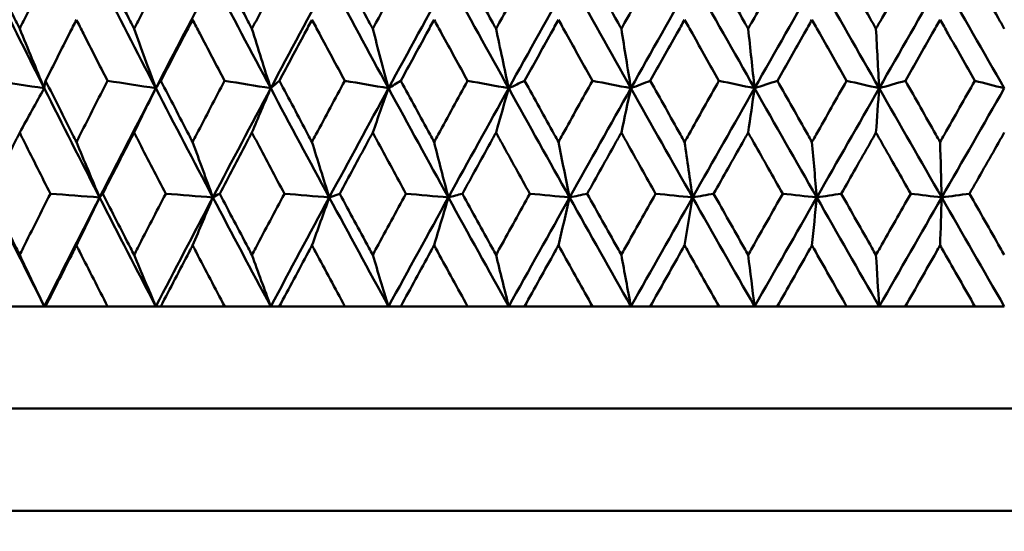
# Model space of a CAD drawing. Header units: millimetres. Extents: x 61 to 1929, y 482 to 2664.
# Tile 70 of 219: x 550 to 559, y 711 to 716. Entities that reach past the tile are written whole.
import ezdxf

# ---------------------------------------------------------------- set-up
doc = ezdxf.new("R2010")
doc.units = ezdxf.units.MM
doc.header["$LTSCALE"] = 10
doc.layers.add('Widoczne (ISO)', color=7, linetype='Continuous', lineweight=50)

msp = doc.modelspace()

# ---------------------------------------------------------------- linework, layer by layer
at = {"layer": 'Widoczne (ISO)'}
for p, q in [((552.7688, 714.4198), (552.8709, 714.4562)), ((549.98, 713.3536), (549.4882, 713.3536)), ((549.9921, 713.3536), (549.98, 713.3536)), ((549.9921, 713.3536), (550.5994, 713.3536)), ((551.0715, 713.3536), (550.5994, 713.3536)), ((551.1196, 713.3536), (551.0715, 713.3536)), ((551.1196, 713.3536), (551.7452, 713.3536)), ((552.1958, 713.3536), (551.7452, 713.3536)), ((552.2798, 713.3536), (552.1958, 713.3536)), ((552.2798, 713.3536), (552.9211, 713.3536)), ((553.3484, 713.3536), (552.9211, 713.3536)), ((553.4679, 713.3536), (553.3484, 713.3536)), ((553.4679, 713.3536), (554.1225, 713.3536)), ((554.5248, 713.3536), (554.1225, 713.3536)), ((554.6794, 713.3536), (554.5248, 713.3536)), ((554.6794, 713.3536), (555.3446, 713.3536)), ((555.7203, 713.3536), (555.3446, 713.3536)), ((555.9094, 713.3536), (555.7203, 713.3536)), ((555.9094, 713.3536), (556.5826, 713.3536)), ((556.9302, 713.3536), (556.5826, 713.3536)), ((557.153, 713.3536), (556.9302, 713.3536)), ((557.153, 713.3536), (557.8316, 713.3536)), ((558.1498, 713.3536), (557.8316, 713.3536)), ((558.4055, 713.3536), (558.1498, 713.3536)), ((558.4055, 713.3536), (559.0867, 713.3536)), ((559.3742, 713.3536), (559.0867, 713.3536)), ((577.3742, 712.3536), (541.3742, 712.3536)), ((578.3742, 711.3536), (540.3751, 711.3536))]:
    msp.add_line(p, q, dxfattribs=at)
msp.add_circle((559.3742, 751.3536), 50, dxfattribs=at)
for points, knots in [([(549.4437, 716.6681), (549.5293, 716.4941), (549.6152, 716.3201), (549.714, 716.1208), (549.7266, 716.0954), (549.7392, 716.0701)], [0.01556037, 0.01556037, 0.01556037, 0.01556037, 0.07555527, 0.07555527, 0.08428623, 0.08428623, 0.08428623, 0.08428623]), ([(549.7392, 716.0701), (549.7517, 716.0954), (549.7643, 716.1207), (549.8633, 716.32), (549.9502, 716.4941), (550.0373, 716.6681)], [0.06686277, 0.06686277, 0.06686277, 0.06686277, 0.07557848, 0.07557848, 0.13558897, 0.13558897, 0.13558897, 0.13558897]), ([(550.5534, 716.6681), (550.6418, 716.4941), (550.7306, 716.3201), (550.8327, 716.1208), (550.8457, 716.0954), (550.8586, 716.0701)], [0.01556037, 0.01556037, 0.01556037, 0.01556037, 0.07555527, 0.07555527, 0.08428623, 0.08428623, 0.08428623, 0.08428623]), ([(550.8586, 716.0701), (550.8716, 716.0954), (550.8846, 716.1207), (550.9869, 716.32), (551.0764, 716.4941), (551.1663, 716.6681)], [0.06686277, 0.06686277, 0.06686277, 0.06686277, 0.07557848, 0.07557848, 0.13558897, 0.13558897, 0.13558897, 0.13558897]), ([(551.6979, 716.6681), (551.7889, 716.4941), (551.8802, 716.3201), (551.9851, 716.1208), (551.9984, 716.0954), (552.0117, 716.0701)], [0.01556037, 0.01556037, 0.01556037, 0.01556037, 0.07555527, 0.07555527, 0.08428623, 0.08428623, 0.08428623, 0.08428623]), ([(552.0117, 716.0701), (552.0251, 716.0954), (552.0384, 716.1207), (552.1435, 716.32), (552.2355, 716.4941), (552.3277, 716.6681)], [0.06686277, 0.06686277, 0.06686277, 0.06686277, 0.07557848, 0.07557848, 0.13558897, 0.13558897, 0.13558897, 0.13558897]), ([(552.8727, 716.6681), (552.9658, 716.4941), (553.0593, 716.3201), (553.1666, 716.1208), (553.1802, 716.0954), (553.1939, 716.0701)], [0.01556037, 0.01556037, 0.01556037, 0.01556037, 0.07555527, 0.07555527, 0.08428623, 0.08428623, 0.08428623, 0.08428623]), ([(553.1939, 716.0701), (553.2075, 716.0954), (553.2211, 716.1207), (553.3286, 716.32), (553.4227, 716.4941), (553.5169, 716.6681)], [0.06686277, 0.06686277, 0.06686277, 0.06686277, 0.07557848, 0.07557848, 0.13558897, 0.13558897, 0.13558897, 0.13558897]), ([(554.0731, 716.6681), (554.1681, 716.4941), (554.2633, 716.3201), (554.3726, 716.1208), (554.3865, 716.0954), (554.4004, 716.0701)], [0.01556037, 0.01556037, 0.01556037, 0.01556037, 0.07555527, 0.07555527, 0.08428623, 0.08428623, 0.08428623, 0.08428623]), ([(554.4004, 716.0701), (554.4143, 716.0954), (554.4282, 716.1207), (554.5376, 716.32), (554.6333, 716.4941), (554.7292, 716.6681)], [0.06686277, 0.06686277, 0.06686277, 0.06686277, 0.07557848, 0.07557848, 0.13558897, 0.13558897, 0.13558897, 0.13558897]), ([(555.2945, 716.6681), (555.3909, 716.4941), (555.4875, 716.3201), (555.5984, 716.1208), (555.6125, 716.0954), (555.6266, 716.0701)], [0.01556037, 0.01556037, 0.01556037, 0.01556037, 0.07555527, 0.07555527, 0.08428623, 0.08428623, 0.08428623, 0.08428623]), ([(555.6266, 716.0701), (555.6407, 716.0954), (555.6547, 716.1207), (555.7657, 716.32), (555.8627, 716.4941), (555.9598, 716.6681)], [0.06686277, 0.06686277, 0.06686277, 0.06686277, 0.07557848, 0.07557848, 0.13558897, 0.13558897, 0.13558897, 0.13558897]), ([(556.5319, 716.6681), (556.6294, 716.4941), (556.7271, 716.3201), (556.8391, 716.1208), (556.8533, 716.0954), (556.8676, 716.0701)], [0.01556037, 0.01556037, 0.01556037, 0.01556037, 0.07555527, 0.07555527, 0.08428623, 0.08428623, 0.08428623, 0.08428623]), ([(556.8676, 716.0701), (556.8818, 716.0954), (556.896, 716.1207), (557.0081, 716.32), (557.106, 716.4941), (557.2039, 716.6681)], [0.06686277, 0.06686277, 0.06686277, 0.06686277, 0.07557848, 0.07557848, 0.13558897, 0.13558897, 0.13558897, 0.13558897]), ([(557.7806, 716.6681), (557.8788, 716.4941), (557.9771, 716.3201), (558.0898, 716.1208), (558.1041, 716.0954), (558.1184, 716.0701)], [0.01556037, 0.01556037, 0.01556037, 0.01556037, 0.07555527, 0.07555527, 0.08428623, 0.08428623, 0.08428623, 0.08428623]), ([(558.1184, 716.0701), (558.1327, 716.0954), (558.147, 716.1207), (558.2597, 716.32), (558.3582, 716.4941), (558.4566, 716.6681)], [0.06686277, 0.06686277, 0.06686277, 0.06686277, 0.07557848, 0.07557848, 0.13558897, 0.13558897, 0.13558897, 0.13558897]), ([(559.0355, 716.6681), (559.1341, 716.4941), (559.2326, 716.3201), (559.3455, 716.1208), (559.3599, 716.0954), (559.3742, 716.0701)], [0.01556037, 0.01556037, 0.01556037, 0.01556037, 0.07555527, 0.07555527, 0.08428623, 0.08428623, 0.08428623, 0.08428623]), ([(550.2944, 716.1589), (550.2716, 716.1138), (550.2487, 716.0687), (550.148, 715.8695), (550.0703, 715.7154), (549.9929, 715.5613)], [0.04598621, 0.04598621, 0.04598621, 0.04598621, 0.06155279, 0.06155279, 0.11473062, 0.11473062, 0.11473062, 0.11473062]), ([(550.5986, 715.5613), (550.5198, 715.7154), (550.4413, 715.8695), (550.3402, 716.0686), (550.3173, 716.1138), (550.2944, 716.1589)], [0.00838421, 0.00838421, 0.00838421, 0.00838421, 0.06155515, 0.06155515, 0.07712864, 0.07712864, 0.07712864, 0.07712864]), ([(551.4313, 716.1589), (551.4077, 716.1138), (551.3842, 716.0687), (551.2804, 715.8695), (551.2003, 715.7154), (551.1205, 715.5613)], [0.04598621, 0.04598621, 0.04598621, 0.04598621, 0.06155279, 0.06155279, 0.11473062, 0.11473062, 0.11473062, 0.11473062]), ([(551.7443, 715.5613), (551.6633, 715.7154), (551.5825, 715.8695), (551.4784, 716.0686), (551.4548, 716.1138), (551.4313, 716.1589)], [0.00838421, 0.00838421, 0.00838421, 0.00838421, 0.06155515, 0.06155515, 0.07712864, 0.07712864, 0.07712864, 0.07712864]), ([(552.5995, 716.1589), (552.5753, 716.1138), (552.5512, 716.0687), (552.4448, 715.8695), (552.3626, 715.7154), (552.2807, 715.5613)], [0.04598621, 0.04598621, 0.04598621, 0.04598621, 0.06155279, 0.06155279, 0.11473062, 0.11473062, 0.11473062, 0.11473062]), ([(552.9202, 715.5613), (552.8373, 715.7154), (552.7545, 715.8695), (552.6478, 716.0686), (552.6236, 716.1138), (552.5995, 716.1589)], [0.00838421, 0.00838421, 0.00838421, 0.00838421, 0.06155515, 0.06155515, 0.07712864, 0.07712864, 0.07712864, 0.07712864]), ([(553.7944, 716.1589), (553.7698, 716.1138), (553.7452, 716.0687), (553.6365, 715.8695), (553.5526, 715.7154), (553.4688, 715.5613)], [0.04598621, 0.04598621, 0.04598621, 0.04598621, 0.06155279, 0.06155279, 0.11473062, 0.11473062, 0.11473062, 0.11473062]), ([(554.1216, 715.5613), (554.037, 715.7154), (553.9526, 715.8695), (553.8437, 716.0686), (553.819, 716.1138), (553.7944, 716.1589)], [0.00838421, 0.00838421, 0.00838421, 0.00838421, 0.06155515, 0.06155515, 0.07712864, 0.07712864, 0.07712864, 0.07712864]), ([(555.0114, 716.1589), (554.9863, 716.1138), (554.9613, 716.0687), (554.8508, 715.8695), (554.7655, 715.7154), (554.6803, 715.5613)], [0.04598621, 0.04598621, 0.04598621, 0.04598621, 0.06155279, 0.06155279, 0.11473062, 0.11473062, 0.11473062, 0.11473062]), ([(555.3437, 715.5613), (555.2578, 715.7154), (555.1721, 715.8695), (555.0615, 716.0686), (555.0364, 716.1138), (555.0114, 716.1589)], [0.00838421, 0.00838421, 0.00838421, 0.00838421, 0.06155515, 0.06155515, 0.07712864, 0.07712864, 0.07712864, 0.07712864]), ([(556.2455, 716.1589), (556.2202, 716.1138), (556.1949, 716.0687), (556.083, 715.8695), (555.9966, 715.7154), (555.9103, 715.5613)], [0.04598621, 0.04598621, 0.04598621, 0.04598621, 0.06155279, 0.06155279, 0.11473062, 0.11473062, 0.11473062, 0.11473062]), ([(556.5817, 715.5613), (556.4949, 715.7154), (556.4082, 715.8695), (556.2962, 716.0686), (556.2709, 716.1138), (556.2455, 716.1589)], [0.00838421, 0.00838421, 0.00838421, 0.00838421, 0.06155515, 0.06155515, 0.07712864, 0.07712864, 0.07712864, 0.07712864]), ([(557.4921, 716.1589), (557.4665, 716.1138), (557.441, 716.0687), (557.3282, 715.8695), (557.2411, 715.7154), (557.154, 715.5613)], [0.04598621, 0.04598621, 0.04598621, 0.04598621, 0.06155279, 0.06155279, 0.11473062, 0.11473062, 0.11473062, 0.11473062]), ([(557.8307, 715.5613), (557.7433, 715.7154), (557.656, 715.8695), (557.5432, 716.0686), (557.5176, 716.1138), (557.4921, 716.1589)], [0.00838421, 0.00838421, 0.00838421, 0.00838421, 0.06155515, 0.06155515, 0.07712864, 0.07712864, 0.07712864, 0.07712864]), ([(558.746, 716.1589), (558.7204, 716.1138), (558.6947, 716.0687), (558.5815, 715.8695), (558.4939, 715.7154), (558.4064, 715.5613)], [0.04598621, 0.04598621, 0.04598621, 0.04598621, 0.06155279, 0.06155279, 0.11473062, 0.11473062, 0.11473062, 0.11473062]), ([(559.0858, 715.5613), (558.9982, 715.7154), (558.9106, 715.8695), (558.7973, 716.0686), (558.7717, 716.1138), (558.746, 716.1589)], [0.00838421, 0.00838421, 0.00838421, 0.00838421, 0.06155515, 0.06155515, 0.07712864, 0.07712864, 0.07712864, 0.07712864]), ([(549.9929, 715.5613), (550.0806, 715.3862), (550.1688, 715.2111), (550.2696, 715.0115), (550.282, 714.987), (550.2944, 714.9625)], [0.01044349, 0.01044349, 0.01044349, 0.01044349, 0.07085106, 0.07085106, 0.07930241, 0.07930241, 0.07930241, 0.07930241]), ([(550.2944, 714.9625), (550.3068, 714.9869), (550.3192, 715.0114), (550.4203, 715.211), (550.5093, 715.3862), (550.5986, 715.5613)], [0.06241522, 0.06241522, 0.06241522, 0.06241522, 0.0708546, 0.0708546, 0.13127416, 0.13127416, 0.13127416, 0.13127416]), ([(551.1205, 715.5613), (551.211, 715.3862), (551.3018, 715.2111), (551.4057, 715.0115), (551.4185, 714.987), (551.4313, 714.9625)], [0.01044349, 0.01044349, 0.01044349, 0.01044349, 0.07085106, 0.07085106, 0.07930241, 0.07930241, 0.07930241, 0.07930241]), ([(551.4313, 714.9625), (551.444, 714.9869), (551.4568, 715.0114), (551.5609, 715.211), (551.6525, 715.3862), (551.7443, 715.5613)], [0.06241522, 0.06241522, 0.06241522, 0.06241522, 0.0708546, 0.0708546, 0.13127416, 0.13127416, 0.13127416, 0.13127416]), ([(552.2807, 715.5613), (552.3736, 715.3862), (552.4667, 715.2111), (552.5733, 715.0115), (552.5864, 714.987), (552.5995, 714.9625)], [0.01044349, 0.01044349, 0.01044349, 0.01044349, 0.07085106, 0.07085106, 0.07930241, 0.07930241, 0.07930241, 0.07930241]), ([(552.5995, 714.9625), (552.6125, 714.9869), (552.6256, 715.0114), (552.7323, 715.211), (552.8262, 715.3862), (552.9202, 715.5613)], [0.06241522, 0.06241522, 0.06241522, 0.06241522, 0.0708546, 0.0708546, 0.13127416, 0.13127416, 0.13127416, 0.13127416]), ([(553.4688, 715.5613), (553.5637, 715.3862), (553.6589, 715.2111), (553.7677, 715.0115), (553.781, 714.987), (553.7944, 714.9625)], [0.01044349, 0.01044349, 0.01044349, 0.01044349, 0.07085106, 0.07085106, 0.07930241, 0.07930241, 0.07930241, 0.07930241]), ([(553.7944, 714.9625), (553.8077, 714.9869), (553.8211, 715.0114), (553.93, 715.211), (554.0257, 715.3862), (554.1216, 715.5613)], [0.06241522, 0.06241522, 0.06241522, 0.06241522, 0.0708546, 0.0708546, 0.13127416, 0.13127416, 0.13127416, 0.13127416]), ([(554.6803, 715.5613), (554.7769, 715.3862), (554.8737, 715.2111), (554.9842, 715.0115), (554.9978, 714.987), (555.0114, 714.9625)], [0.01044349, 0.01044349, 0.01044349, 0.01044349, 0.07085106, 0.07085106, 0.07930241, 0.07930241, 0.07930241, 0.07930241]), ([(555.0114, 714.9625), (555.0249, 714.9869), (555.0385, 715.0114), (555.1491, 715.211), (555.2464, 715.3862), (555.3437, 715.5613)], [0.06241522, 0.06241522, 0.06241522, 0.06241522, 0.0708546, 0.0708546, 0.13127416, 0.13127416, 0.13127416, 0.13127416]), ([(555.9103, 715.5613), (556.0081, 715.3862), (556.1062, 715.2111), (556.2181, 715.0115), (556.2318, 714.987), (556.2455, 714.9625)], [0.01044349, 0.01044349, 0.01044349, 0.01044349, 0.07085106, 0.07085106, 0.07930241, 0.07930241, 0.07930241, 0.07930241]), ([(556.2455, 714.9625), (556.2593, 714.9869), (556.273, 715.0114), (556.385, 715.211), (556.4833, 715.3862), (556.5817, 715.5613)], [0.06241522, 0.06241522, 0.06241522, 0.06241522, 0.0708546, 0.0708546, 0.13127416, 0.13127416, 0.13127416, 0.13127416]), ([(557.154, 715.5613), (557.2527, 715.3862), (557.3515, 715.2111), (557.4644, 715.0115), (557.4782, 714.987), (557.4921, 714.9625)], [0.01044349, 0.01044349, 0.01044349, 0.01044349, 0.07085106, 0.07085106, 0.07930241, 0.07930241, 0.07930241, 0.07930241]), ([(557.4921, 714.9625), (557.5059, 714.9869), (557.5197, 715.0114), (557.6326, 715.211), (557.7316, 715.3862), (557.8307, 715.5613)], [0.06241522, 0.06241522, 0.06241522, 0.06241522, 0.0708546, 0.0708546, 0.13127416, 0.13127416, 0.13127416, 0.13127416]), ([(558.4064, 715.5613), (558.5056, 715.3862), (558.6049, 715.2111), (558.7182, 715.0115), (558.7321, 714.987), (558.746, 714.9625)], [0.01044349, 0.01044349, 0.01044349, 0.01044349, 0.07085106, 0.07085106, 0.07930241, 0.07930241, 0.07930241, 0.07930241]), ([(558.746, 714.9625), (558.7599, 714.9869), (558.7738, 715.0114), (558.8871, 715.211), (558.9865, 715.3862), (559.0858, 715.5613)], [0.06241522, 0.06241522, 0.06241522, 0.06241522, 0.0708546, 0.0708546, 0.13127416, 0.13127416, 0.13127416, 0.13127416]), ([(549.7392, 715.0544), (549.7225, 715.021), (549.7058, 714.9875), (549.6065, 714.7881), (549.5241, 714.6221), (549.4421, 714.4562)], [0.04993807, 0.04993807, 0.04993807, 0.04993807, 0.0614821, 0.0614821, 0.11877783, 0.11877783, 0.11877783, 0.11877783]), ([(550.039, 714.4562), (549.9554, 714.6221), (549.8722, 714.7881), (549.7725, 714.9875), (549.7558, 715.021), (549.7392, 715.0544)], [0.00418374, 0.00418374, 0.00418374, 0.00418374, 0.06147247, 0.06147247, 0.07302352, 0.07302352, 0.07302352, 0.07302352]), ([(550.8586, 715.0544), (550.8414, 715.021), (550.8242, 714.9875), (550.7216, 714.7881), (550.6365, 714.6221), (550.5517, 714.4562)], [0.04993807, 0.04993807, 0.04993807, 0.04993807, 0.0614821, 0.0614821, 0.11877783, 0.11877783, 0.11877783, 0.11877783]), ([(551.168, 714.4562), (551.0819, 714.6221), (550.996, 714.7881), (550.8931, 714.9875), (550.8759, 715.021), (550.8586, 715.0544)], [0.00418374, 0.00418374, 0.00418374, 0.00418374, 0.06147247, 0.06147247, 0.07302352, 0.07302352, 0.07302352, 0.07302352]), ([(552.0117, 715.0544), (551.994, 715.021), (551.9764, 714.9875), (551.8709, 714.7881), (551.7834, 714.6221), (551.6961, 714.4562)], [0.04993807, 0.04993807, 0.04993807, 0.04993807, 0.0614821, 0.0614821, 0.11877783, 0.11877783, 0.11877783, 0.11877783]), ([(552.3295, 714.4562), (552.241, 714.6221), (552.1528, 714.7881), (552.0472, 714.9875), (552.0294, 715.021), (552.0117, 715.0544)], [0.00418374, 0.00418374, 0.00418374, 0.00418374, 0.06147247, 0.06147247, 0.07302352, 0.07302352, 0.07302352, 0.07302352]), ([(553.1939, 715.0544), (553.1758, 715.021), (553.1577, 714.9875), (553.0498, 714.7881), (552.9603, 714.6221), (552.8709, 714.4562)], [0.04993807, 0.04993807, 0.04993807, 0.04993807, 0.0614821, 0.0614821, 0.11877783, 0.11877783, 0.11877783, 0.11877783]), ([(553.5187, 714.4562), (553.4283, 714.6221), (553.3382, 714.7881), (553.2301, 714.9875), (553.212, 715.021), (553.1939, 715.0544)], [0.00418374, 0.00418374, 0.00418374, 0.00418374, 0.06147247, 0.06147247, 0.07302352, 0.07302352, 0.07302352, 0.07302352]), ([(554.4004, 715.0544), (554.382, 715.021), (554.3636, 714.9875), (554.2537, 714.7881), (554.1624, 714.6221), (554.0713, 714.4562)], [0.04993807, 0.04993807, 0.04993807, 0.04993807, 0.0614821, 0.0614821, 0.11877783, 0.11877783, 0.11877783, 0.11877783]), ([(554.731, 714.4562), (554.6391, 714.6221), (554.5474, 714.7881), (554.4373, 714.9875), (554.4189, 715.021), (554.4004, 715.0544)], [0.00418374, 0.00418374, 0.00418374, 0.00418374, 0.06147247, 0.06147247, 0.07302352, 0.07302352, 0.07302352, 0.07302352]), ([(555.6266, 715.0544), (555.6079, 715.021), (555.5892, 714.9875), (555.4778, 714.7881), (555.3851, 714.6221), (555.2926, 714.4562)], [0.04993807, 0.04993807, 0.04993807, 0.04993807, 0.0614821, 0.0614821, 0.11877783, 0.11877783, 0.11877783, 0.11877783]), ([(555.9617, 714.4562), (555.8686, 714.6221), (555.7756, 714.7881), (555.664, 714.9875), (555.6453, 715.021), (555.6266, 715.0544)], [0.00418374, 0.00418374, 0.00418374, 0.00418374, 0.06147247, 0.06147247, 0.07302352, 0.07302352, 0.07302352, 0.07302352]), ([(556.8676, 715.0544), (556.8487, 715.021), (556.8298, 714.9875), (556.7172, 714.7881), (556.6236, 714.6221), (556.53, 714.4562)], [0.04993807, 0.04993807, 0.04993807, 0.04993807, 0.0614821, 0.0614821, 0.11877783, 0.11877783, 0.11877783, 0.11877783]), ([(557.2058, 714.4562), (557.1119, 714.6221), (557.018, 714.7881), (556.9054, 714.9875), (556.8865, 715.021), (556.8676, 715.0544)], [0.00418374, 0.00418374, 0.00418374, 0.00418374, 0.06147247, 0.06147247, 0.07302352, 0.07302352, 0.07302352, 0.07302352]), ([(558.1184, 715.0544), (558.0994, 715.021), (558.0804, 714.9875), (557.9672, 714.7881), (557.8729, 714.6221), (557.7787, 714.4562)], [0.04993807, 0.04993807, 0.04993807, 0.04993807, 0.0614821, 0.0614821, 0.11877783, 0.11877783, 0.11877783, 0.11877783]), ([(558.4585, 714.4562), (558.3641, 714.6221), (558.2697, 714.7881), (558.1564, 714.9875), (558.1374, 715.021), (558.1184, 715.0544)], [0.00418374, 0.00418374, 0.00418374, 0.00418374, 0.06147247, 0.06147247, 0.07302352, 0.07302352, 0.07302352, 0.07302352]), ([(559.3742, 715.0544), (559.3552, 715.021), (559.3362, 714.9875), (559.2227, 714.7881), (559.1282, 714.6221), (559.0337, 714.4562)], [0.04993807, 0.04993807, 0.04993807, 0.04993807, 0.0614821, 0.0614821, 0.11877783, 0.11877783, 0.11877783, 0.11877783]), ([(549.4421, 714.4562), (549.5291, 714.2799), (549.6165, 714.1037), (549.716, 713.9043), (549.7276, 713.881), (549.7392, 713.8578)], [0.00523804, 0.00523804, 0.00523804, 0.00523804, 0.06606705, 0.06606705, 0.07409033, 0.07409033, 0.07409033, 0.07409033]), ([(549.7392, 713.8578), (549.7507, 713.881), (549.7623, 713.9042), (549.862, 714.1036), (549.9503, 714.2799), (550.039, 714.4562)], [0.05804162, 0.05804162, 0.05804162, 0.05804162, 0.06605559, 0.06605559, 0.12689392, 0.12689392, 0.12689392, 0.12689392]), ([(550.5517, 714.4562), (550.6417, 714.2799), (550.732, 714.1037), (550.8347, 713.9043), (550.8467, 713.881), (550.8586, 713.8578)], [0.00523804, 0.00523804, 0.00523804, 0.00523804, 0.06606705, 0.06606705, 0.07409033, 0.07409033, 0.07409033, 0.07409033]), ([(550.8586, 713.8578), (550.8706, 713.881), (550.8826, 713.9042), (550.9854, 714.1036), (551.0766, 714.2799), (551.168, 714.4562)], [0.05804162, 0.05804162, 0.05804162, 0.05804162, 0.06605559, 0.06605559, 0.12689392, 0.12689392, 0.12689392, 0.12689392]), ([(551.6961, 714.4562), (551.7887, 714.2799), (551.8816, 714.1037), (551.9871, 713.9043), (551.9994, 713.881), (552.0117, 713.8578)], [0.00523804, 0.00523804, 0.00523804, 0.00523804, 0.06606705, 0.06606705, 0.07409033, 0.07409033, 0.07409033, 0.07409033]), ([(552.0117, 713.8578), (552.024, 713.881), (552.0363, 713.9042), (552.142, 714.1036), (552.2356, 714.2799), (552.3295, 714.4562)], [0.05804162, 0.05804162, 0.05804162, 0.05804162, 0.06605559, 0.06605559, 0.12689392, 0.12689392, 0.12689392, 0.12689392]), ([(552.8709, 714.4562), (552.9657, 714.2799), (553.0608, 714.1037), (553.1687, 713.9043), (553.1813, 713.881), (553.1939, 713.8578)], [0.00523804, 0.00523804, 0.00523804, 0.00523804, 0.06606705, 0.06606705, 0.07409033, 0.07409033, 0.07409033, 0.07409033]), ([(553.1939, 713.8578), (553.2065, 713.881), (553.219, 713.9042), (553.3271, 714.1036), (553.4228, 714.2799), (553.5187, 714.4562)], [0.05804162, 0.05804162, 0.05804162, 0.05804162, 0.06605559, 0.06605559, 0.12689392, 0.12689392, 0.12689392, 0.12689392]), ([(554.0713, 714.4562), (554.1679, 714.2799), (554.2648, 714.1037), (554.3748, 713.9043), (554.3876, 713.881), (554.4004, 713.8578)], [0.00523804, 0.00523804, 0.00523804, 0.00523804, 0.06606705, 0.06606705, 0.07409033, 0.07409033, 0.07409033, 0.07409033]), ([(554.4004, 713.8578), (554.4132, 713.881), (554.426, 713.9042), (554.5361, 714.1036), (554.6335, 714.2799), (554.731, 714.4562)], [0.05804162, 0.05804162, 0.05804162, 0.05804162, 0.06605559, 0.06605559, 0.12689392, 0.12689392, 0.12689392, 0.12689392]), ([(555.2926, 714.4562), (555.3907, 714.2799), (555.4891, 714.1037), (555.6006, 713.9043), (555.6136, 713.881), (555.6266, 713.8578)], [0.00523804, 0.00523804, 0.00523804, 0.00523804, 0.06606705, 0.06606705, 0.07409033, 0.07409033, 0.07409033, 0.07409033]), ([(555.6266, 713.8578), (555.6396, 713.881), (555.6526, 713.9042), (555.7642, 714.1036), (555.8629, 714.2799), (555.9617, 714.4562)], [0.05804162, 0.05804162, 0.05804162, 0.05804162, 0.06605559, 0.06605559, 0.12689392, 0.12689392, 0.12689392, 0.12689392]), ([(556.53, 714.4562), (556.6293, 714.2799), (556.7286, 714.1037), (556.8413, 713.9043), (556.8544, 713.881), (556.8676, 713.8578)], [0.00523804, 0.00523804, 0.00523804, 0.00523804, 0.06606705, 0.06606705, 0.07409033, 0.07409033, 0.07409033, 0.07409033]), ([(556.8676, 713.8578), (556.8807, 713.881), (556.8938, 713.9042), (557.0065, 714.1036), (557.1062, 714.2799), (557.2058, 714.4562)], [0.05804162, 0.05804162, 0.05804162, 0.05804162, 0.06605559, 0.06605559, 0.12689392, 0.12689392, 0.12689392, 0.12689392]), ([(557.7787, 714.4562), (557.8786, 714.2799), (557.9786, 714.1037), (558.092, 713.9043), (558.1052, 713.881), (558.1184, 713.8578)], [0.00523804, 0.00523804, 0.00523804, 0.00523804, 0.06606705, 0.06606705, 0.07409033, 0.07409033, 0.07409033, 0.07409033]), ([(558.1184, 713.8578), (558.1316, 713.881), (558.1448, 713.9042), (558.2582, 714.1036), (558.3584, 714.2799), (558.4585, 714.4562)], [0.05804162, 0.05804162, 0.05804162, 0.05804162, 0.06605559, 0.06605559, 0.12689392, 0.12689392, 0.12689392, 0.12689392]), ([(559.0337, 714.4562), (559.1339, 714.2799), (559.2342, 714.1037), (559.3478, 713.9043), (559.361, 713.881), (559.3742, 713.8578)], [0.00523804, 0.00523804, 0.00523804, 0.00523804, 0.06606705, 0.06606705, 0.07409033, 0.07409033, 0.07409033, 0.07409033]), ([(550.2944, 713.9512), (550.2835, 713.9296), (550.2725, 713.9081), (550.1715, 713.7089), (550.0816, 713.5312), (549.9921, 713.3536)], [0.05393723, 0.05393723, 0.05393723, 0.05393723, 0.06137399, 0.06137399, 0.12273355, 0.12273355, 0.12273355, 0.12273355]), ([(550.5994, 713.3536), (550.5083, 713.5312), (550.4176, 713.7088), (550.3163, 713.9081), (550.3054, 713.9296), (550.2944, 713.9512)], [0, 0, 0, 0, 0.06135239, 0.06135239, 0.06879633, 0.06879633, 0.06879633, 0.06879633]), ([(551.4313, 713.9512), (551.42, 713.9296), (551.4087, 713.9081), (551.3046, 713.7089), (551.212, 713.5312), (551.1196, 713.3536)], [0.05393723, 0.05393723, 0.05393723, 0.05393723, 0.06137399, 0.06137399, 0.12273355, 0.12273355, 0.12273355, 0.12273355]), ([(551.7452, 713.3536), (551.6515, 713.5312), (551.5581, 713.7088), (551.4538, 713.9081), (551.4425, 713.9296), (551.4313, 713.9512)], [0, 0, 0, 0, 0.06135239, 0.06135239, 0.06879633, 0.06879633, 0.06879633, 0.06879633]), ([(552.5995, 713.9512), (552.5879, 713.9296), (552.5764, 713.9081), (552.4696, 713.7089), (552.3746, 713.5312), (552.2798, 713.3536)], [0.05393723, 0.05393723, 0.05393723, 0.05393723, 0.06137399, 0.06137399, 0.12273355, 0.12273355, 0.12273355, 0.12273355]), ([(552.9211, 713.3536), (552.8252, 713.5312), (552.7295, 713.7088), (552.6226, 713.9081), (552.611, 713.9296), (552.5995, 713.9512)], [0, 0, 0, 0, 0.06135239, 0.06135239, 0.06879633, 0.06879633, 0.06879633, 0.06879633]), ([(553.7944, 713.9512), (553.7826, 713.9296), (553.7708, 713.9081), (553.6618, 713.7089), (553.5648, 713.5312), (553.4679, 713.3536)], [0.05393723, 0.05393723, 0.05393723, 0.05393723, 0.06137399, 0.06137399, 0.12273355, 0.12273355, 0.12273355, 0.12273355]), ([(554.1225, 713.3536), (554.0247, 713.5312), (553.9271, 713.7088), (553.818, 713.9081), (553.8062, 713.9296), (553.7944, 713.9512)], [0, 0, 0, 0, 0.06135239, 0.06135239, 0.06879633, 0.06879633, 0.06879633, 0.06879633]), ([(555.0114, 713.9512), (554.9994, 713.9296), (554.9874, 713.9081), (554.8766, 713.7089), (554.7779, 713.5312), (554.6794, 713.3536)], [0.05393723, 0.05393723, 0.05393723, 0.05393723, 0.06137399, 0.06137399, 0.12273355, 0.12273355, 0.12273355, 0.12273355]), ([(555.3446, 713.3536), (555.2453, 713.5312), (555.1462, 713.7088), (555.0353, 713.9081), (555.0234, 713.9296), (555.0114, 713.9512)], [0, 0, 0, 0, 0.06135239, 0.06135239, 0.06879633, 0.06879633, 0.06879633, 0.06879633]), ([(556.2455, 713.9512), (556.2334, 713.9296), (556.2213, 713.9081), (556.1092, 713.7089), (556.0092, 713.5312), (555.9094, 713.3536)], [0.05393723, 0.05393723, 0.05393723, 0.05393723, 0.06137399, 0.06137399, 0.12273355, 0.12273355, 0.12273355, 0.12273355]), ([(556.5826, 713.3536), (556.4822, 713.5312), (556.382, 713.7088), (556.2698, 713.9081), (556.2577, 713.9296), (556.2455, 713.9512)], [0, 0, 0, 0, 0.06135239, 0.06135239, 0.06879633, 0.06879633, 0.06879633, 0.06879633]), ([(557.4921, 713.9512), (557.4798, 713.9296), (557.4676, 713.9081), (557.3546, 713.7089), (557.2538, 713.5312), (557.153, 713.3536)], [0.05393723, 0.05393723, 0.05393723, 0.05393723, 0.06137399, 0.06137399, 0.12273355, 0.12273355, 0.12273355, 0.12273355]), ([(557.8316, 713.3536), (557.7306, 713.5312), (557.6296, 713.7088), (557.5165, 713.9081), (557.5043, 713.9296), (557.4921, 713.9512)], [0, 0, 0, 0, 0.06135239, 0.06135239, 0.06879633, 0.06879633, 0.06879633, 0.06879633]), ([(558.746, 713.9512), (558.7337, 713.9296), (558.7215, 713.9081), (558.608, 713.7089), (558.5067, 713.5312), (558.4055, 713.3536)], [0.05393723, 0.05393723, 0.05393723, 0.05393723, 0.06137399, 0.06137399, 0.12273355, 0.12273355, 0.12273355, 0.12273355]), ([(559.0867, 713.3536), (558.9854, 713.5312), (558.8841, 713.7088), (558.7706, 713.9081), (558.7583, 713.9296), (558.746, 713.9512)], [0, 0, 0, 0, 0.06135239, 0.06135239, 0.06879633, 0.06879633, 0.06879633, 0.06879633])]:
    msp.add_open_spline(points, degree=3, knots=knots, dxfattribs=at)
for points in [[(549.9796, 715.4885), (549.8004, 715.8452), (549.6228, 716.2019), (549.4468, 716.5586)], [(551.0711, 715.4885), (550.8861, 715.8452), (550.7025, 716.2019), (550.5204, 716.5586)], [(551.0711, 715.4885), (551.2559, 715.8452), (551.4418, 716.2019), (551.629, 716.5586)], [(552.1954, 715.4885), (552.0054, 715.8452), (551.8165, 716.2019), (551.629, 716.5586)], [(552.1954, 715.4885), (552.3853, 715.8452), (552.5762, 716.2019), (552.7681, 716.5586)], [(553.3481, 715.4885), (553.1537, 715.8452), (552.9603, 716.2019), (552.7681, 716.5586)], [(553.3481, 715.4885), (553.5423, 715.8452), (553.7374, 716.2019), (553.9333, 716.5586)], [(554.5245, 715.4885), (554.3266, 715.8452), (554.1295, 716.2019), (553.9333, 716.5586)], [(554.5245, 715.4885), (554.7224, 715.8452), (554.9209, 716.2019), (555.12, 716.5586)], [(555.7201, 715.4885), (555.5193, 715.8452), (555.3193, 716.2019), (555.12, 716.5586)], [(555.7201, 715.4885), (555.9208, 715.8452), (556.1219, 716.2019), (556.3234, 716.5586)], [(556.9301, 715.4885), (556.7274, 715.8452), (556.5251, 716.2019), (556.3234, 716.5586)], [(556.9301, 715.4885), (557.1328, 715.8452), (557.3357, 716.2019), (557.5389, 716.5586)], [(558.1498, 715.4885), (557.9458, 715.8452), (557.7422, 716.2019), (557.5389, 716.5586)], [(558.1498, 715.4885), (558.3536, 715.8452), (558.5576, 716.2019), (558.7616, 716.5586)], [(559.3742, 715.4885), (559.1699, 715.8452), (558.9657, 716.2019), (558.7616, 716.5586)], [(549.7392, 716.0701), (549.819, 715.8758), (549.8992, 715.6819), (549.9796, 715.4885)], [(550.8586, 716.0701), (550.9292, 715.8758), (551.0001, 715.6819), (551.0711, 715.4885)], [(552.0117, 716.0701), (552.0728, 715.8758), (552.134, 715.6819), (552.1954, 715.4885)], [(553.1939, 716.0701), (553.2451, 715.8758), (553.2965, 715.6819), (553.3481, 715.4885)], [(554.4004, 716.0701), (554.4417, 715.8758), (554.483, 715.6819), (554.5245, 715.4885)], [(555.6266, 716.0701), (555.6577, 715.8758), (555.6888, 715.6819), (555.7201, 715.4885)], [(556.8676, 716.0701), (556.8883, 715.8758), (556.9092, 715.6819), (556.9301, 715.4885)], [(558.1184, 716.0701), (558.1288, 715.8758), (558.1393, 715.6819), (558.1498, 715.4885)], [(549.9796, 715.4885), (549.8155, 715.5128), (549.6515, 715.537), (549.4874, 715.5613)], [(549.9796, 715.4885), (549.984, 715.5128), (549.9884, 715.537), (549.9929, 715.5613)], [(551.0711, 715.4885), (550.9136, 715.5128), (550.7561, 715.537), (550.5986, 715.5613)], [(551.0711, 715.4885), (551.0876, 715.5128), (551.104, 715.537), (551.1205, 715.5613)], [(552.1954, 715.4885), (552.0451, 715.5128), (551.8947, 715.537), (551.7443, 715.5613)], [(552.1954, 715.4885), (552.2238, 715.5128), (552.2523, 715.537), (552.2807, 715.5613)], [(553.3481, 715.4885), (553.2055, 715.5128), (553.0629, 715.537), (552.9202, 715.5613)], [(553.3481, 715.4885), (553.3883, 715.5128), (553.4286, 715.537), (553.4688, 715.5613)], [(554.5245, 715.4885), (554.3902, 715.5128), (554.2559, 715.537), (554.1216, 715.5613)], [(554.5245, 715.4885), (554.5765, 715.5128), (554.6284, 715.537), (554.6803, 715.5613)], [(555.7201, 715.4885), (555.5946, 715.5128), (555.4692, 715.537), (555.3437, 715.5613)], [(555.7201, 715.4885), (555.7835, 715.5128), (555.8469, 715.537), (555.9103, 715.5613)], [(556.9301, 715.4885), (556.814, 715.5128), (556.6978, 715.537), (556.5817, 715.5613)], [(556.9301, 715.4885), (557.0047, 715.5128), (557.0793, 715.537), (557.154, 715.5613)], [(558.1498, 715.4885), (558.0434, 715.5128), (557.9371, 715.537), (557.8307, 715.5613)], [(558.1498, 715.4885), (558.2353, 715.5128), (558.3208, 715.537), (558.4064, 715.5613)], [(559.3742, 715.4885), (559.2781, 715.5128), (559.182, 715.537), (559.0858, 715.5613)], [(549.7392, 715.0544), (549.8192, 715.1993), (549.8993, 715.344), (549.9796, 715.4885)], [(550.5213, 714.4198), (550.3392, 714.7759), (550.1586, 715.1322), (549.9796, 715.4885)], [(550.5213, 714.4198), (550.7033, 714.7759), (550.8866, 715.1322), (551.0711, 715.4885)], [(550.8586, 715.0544), (550.9294, 715.1993), (551.0002, 715.344), (551.0711, 715.4885)], [(551.6297, 714.4198), (551.4422, 714.7759), (551.2559, 715.1322), (551.0711, 715.4885)], [(551.6297, 714.4198), (551.8172, 714.7759), (552.0058, 715.1322), (552.1954, 715.4885)], [(552.0117, 715.0544), (552.0729, 715.1993), (552.1341, 715.344), (552.1954, 715.4885)], [(552.7688, 714.4198), (552.5764, 714.7759), (552.3853, 715.1322), (552.1954, 715.4885)], [(552.7688, 714.4198), (552.961, 714.7759), (553.1541, 715.1322), (553.3481, 715.4885)], [(553.1939, 715.0544), (553.2452, 715.1993), (553.2966, 715.344), (553.3481, 715.4885)], [(553.9338, 714.4198), (553.7376, 714.7759), (553.5423, 715.1322), (553.3481, 715.4885)], [(553.9338, 714.4198), (554.13, 714.7759), (554.3269, 715.1322), (554.5245, 715.4885)], [(554.4004, 715.0544), (554.4417, 715.1993), (554.4831, 715.344), (554.5245, 715.4885)], [(555.1204, 714.4198), (554.9209, 714.7759), (554.7223, 715.1322), (554.5245, 715.4885)], [(555.1204, 714.4198), (555.3198, 714.7759), (555.5197, 715.1322), (555.7201, 715.4885)], [(555.6266, 715.0544), (555.6577, 715.1993), (555.6889, 715.344), (555.7201, 715.4885)], [(556.3237, 714.4198), (556.1219, 714.7759), (555.9206, 715.1322), (555.7201, 715.4885)], [(556.3237, 714.4198), (556.5255, 714.7759), (556.7277, 715.1322), (556.9301, 715.4885)], [(556.8676, 715.0544), (556.8884, 715.1993), (556.9092, 715.344), (556.9301, 715.4885)], [(557.5391, 714.4198), (557.3356, 714.7759), (557.1326, 715.1322), (556.9301, 715.4885)], [(557.5391, 714.4198), (557.7425, 714.7759), (557.9461, 715.1322), (558.1498, 715.4885)], [(558.1184, 715.0544), (558.1288, 715.1993), (558.1393, 715.344), (558.1498, 715.4885)], [(558.7617, 714.4198), (558.5575, 714.7759), (558.3535, 715.1322), (558.1498, 715.4885)], [(558.7617, 714.4198), (558.9659, 714.7759), (559.1701, 715.1322), (559.3742, 715.4885)], [(550.2944, 714.9625), (550.3698, 714.7811), (550.4455, 714.6003), (550.5213, 714.4198)], [(551.4313, 714.9625), (551.4972, 714.7811), (551.5634, 714.6003), (551.6297, 714.4198)], [(552.5995, 714.9625), (552.6557, 714.7811), (552.7122, 714.6003), (552.7688, 714.4198)], [(553.7944, 714.9625), (553.8407, 714.7811), (553.8872, 714.6003), (553.9338, 714.4198)], [(555.0114, 714.9625), (555.0476, 714.7811), (555.0839, 714.6003), (555.1204, 714.4198)], [(556.2455, 714.9625), (556.2715, 714.7811), (556.2976, 714.6003), (556.3237, 714.4198)], [(557.4921, 714.9625), (557.5077, 714.7811), (557.5234, 714.6003), (557.5391, 714.4198)], [(558.746, 714.9625), (558.7512, 714.7811), (558.7565, 714.6003), (558.7617, 714.4198)], [(550.5213, 714.4198), (550.3605, 714.4319), (550.1998, 714.4441), (550.039, 714.4562)], [(550.5213, 714.4198), (550.5314, 714.4319), (550.5416, 714.4441), (550.5517, 714.4562)], [(551.6297, 714.4198), (551.4758, 714.4319), (551.3219, 714.4441), (551.168, 714.4562)], [(551.6297, 714.4198), (551.6519, 714.4319), (551.674, 714.4441), (551.6961, 714.4562)], [(552.7688, 714.4198), (552.6223, 714.4319), (552.4759, 714.4441), (552.3295, 714.4562)], [(553.9338, 714.4198), (553.7955, 714.4319), (553.6571, 714.4441), (553.5187, 714.4562)], [(553.9338, 714.4198), (553.9796, 714.4319), (554.0255, 714.4441), (554.0713, 714.4562)], [(555.1204, 714.4198), (554.9906, 714.4319), (554.8608, 714.4441), (554.731, 714.4562)], [(555.1204, 714.4198), (555.1778, 714.4319), (555.2352, 714.4441), (555.2926, 714.4562)], [(556.3237, 714.4198), (556.203, 714.4319), (556.0824, 714.4441), (555.9617, 714.4562)], [(556.3237, 714.4198), (556.3925, 714.4319), (556.4613, 714.4441), (556.53, 714.4562)], [(557.5391, 714.4198), (557.428, 714.4319), (557.3169, 714.4441), (557.2058, 714.4562)], [(557.5391, 714.4198), (557.619, 714.4319), (557.6988, 714.4441), (557.7787, 714.4562)], [(558.7617, 714.4198), (558.6606, 714.4319), (558.5596, 714.4441), (558.4585, 714.4562)], [(558.7617, 714.4198), (558.8524, 714.4319), (558.943, 714.4441), (559.0337, 714.4562)], [(549.98, 713.3536), (549.801, 713.7088), (549.6235, 714.0642), (549.4478, 714.4198)], [(549.98, 713.3536), (550.1591, 713.7088), (550.3396, 714.0642), (550.5213, 714.4198)], [(550.2944, 713.9512), (550.3699, 714.1077), (550.4456, 714.2639), (550.5213, 714.4198)], [(551.0715, 713.3536), (550.8866, 713.7088), (550.7032, 714.0642), (550.5213, 714.4198)], [(551.0715, 713.3536), (551.2564, 713.7088), (551.4425, 714.0642), (551.6297, 714.4198)], [(551.4313, 713.9512), (551.4973, 714.1077), (551.5635, 714.2639), (551.6297, 714.4198)], [(552.1958, 713.3536), (552.0058, 713.7088), (551.8171, 714.0642), (551.6297, 714.4198)], [(552.1958, 713.3536), (552.3858, 713.7088), (552.5768, 714.0642), (552.7688, 714.4198)], [(552.5995, 713.9512), (552.6558, 714.1077), (552.7123, 714.2639), (552.7688, 714.4198)], [(553.3484, 713.3536), (553.154, 713.7088), (552.9608, 714.0642), (552.7688, 714.4198)], [(553.3484, 713.3536), (553.5427, 713.7088), (553.7379, 714.0642), (553.9338, 714.4198)], [(553.7944, 713.9512), (553.8408, 714.1077), (553.8873, 714.2639), (553.9338, 714.4198)], [(554.5248, 713.3536), (554.3268, 713.7088), (554.1298, 714.0642), (553.9338, 714.4198)], [(554.5248, 713.3536), (554.7227, 713.7088), (554.9213, 714.0642), (555.1204, 714.4198)], [(555.0114, 713.9512), (555.0477, 714.1077), (555.084, 714.2639), (555.1204, 714.4198)], [(555.7203, 713.3536), (555.5196, 713.7088), (555.3196, 714.0642), (555.1204, 714.4198)], [(555.7203, 713.3536), (555.921, 713.7088), (556.1222, 714.0642), (556.3237, 714.4198)], [(556.2455, 713.9512), (556.2716, 714.1077), (556.2976, 714.2639), (556.3237, 714.4198)], [(556.9302, 713.3536), (556.7275, 713.7088), (556.5253, 714.0642), (556.3237, 714.4198)], [(556.9302, 713.3536), (557.133, 713.7088), (557.336, 714.0642), (557.5391, 714.4198)], [(557.4921, 713.9512), (557.5077, 714.1077), (557.5234, 714.2639), (557.5391, 714.4198)], [(558.1498, 713.3536), (557.9459, 713.7088), (557.7423, 714.0642), (557.5391, 714.4198)], [(558.1498, 713.3536), (558.3538, 713.7088), (558.5578, 714.0642), (558.7617, 714.4198)], [(558.746, 713.9512), (558.7512, 714.1077), (558.7565, 714.2639), (558.7617, 714.4198)], [(559.3742, 713.3536), (559.1699, 713.7088), (558.9657, 714.0642), (558.7617, 714.4198)], [(549.7392, 713.8578), (549.8192, 713.6893), (549.8995, 713.5212), (549.98, 713.3536)], [(550.8586, 713.8578), (550.9294, 713.6893), (551.0004, 713.5212), (551.0715, 713.3536)], [(552.0117, 713.8578), (552.0729, 713.6893), (552.1343, 713.5212), (552.1958, 713.3536)], [(553.1939, 713.8578), (553.2453, 713.6893), (553.2968, 713.5212), (553.3484, 713.3536)], [(554.4004, 713.8578), (554.4418, 713.6893), (554.4832, 713.5212), (554.5248, 713.3536)], [(555.6266, 713.8578), (555.6578, 713.6893), (555.689, 713.5212), (555.7203, 713.3536)], [(556.8676, 713.8578), (556.8884, 713.6893), (556.9093, 713.5212), (556.9302, 713.3536)], [(558.1184, 713.8578), (558.1289, 713.6893), (558.1393, 713.5212), (558.1498, 713.3536)]]:
    msp.add_open_spline(points, degree=3, dxfattribs=at)

doc.saveas('drawing.dxf')
